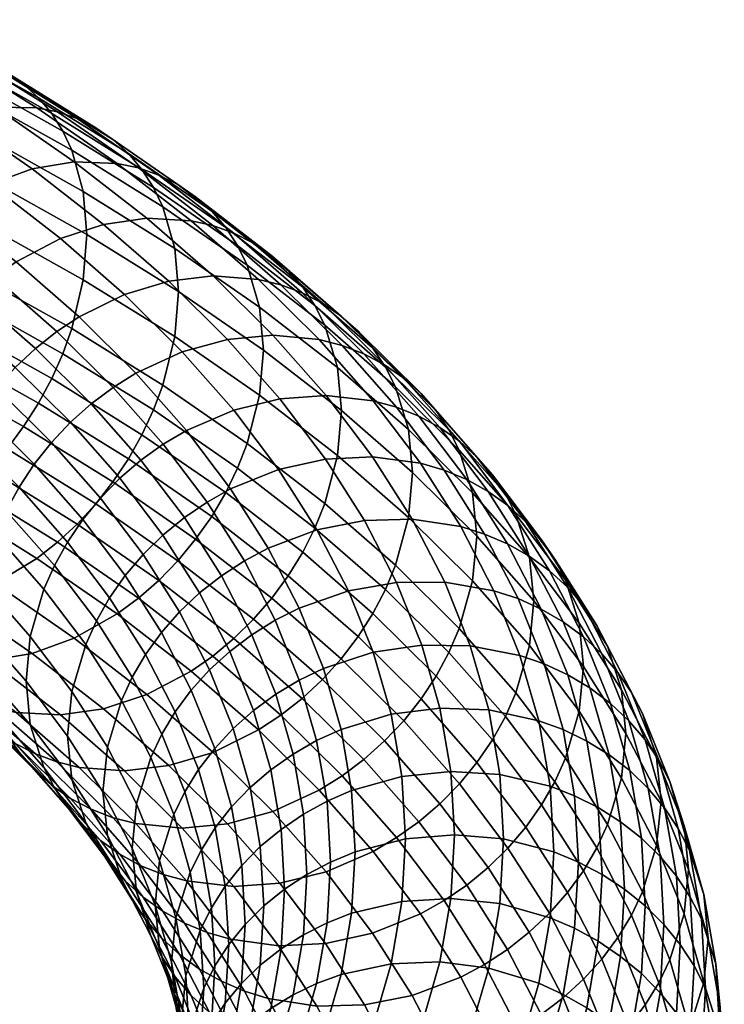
# Model space of a CAD drawing. Extents: x -240 to 240, y -191 to 145.
# Tile 105 of 106: x 188 to 240, y -67 to 6. Entities that reach past the tile are written whole.
import ezdxf

# ---------------------------------------------------------------- set-up
doc = ezdxf.new("R2010")
doc.units = 0
doc.layers.add('ROPE', color=192, linetype='CONTINUOUS')

msp = doc.modelspace()

# ---------------------------------------------------------------- meshes
at = {"layer": 'ROPE'}
mesh = msp.add_polyface(dxfattribs=at)
corners = [(191.508, -16.62, 406.344), (184.287, -12.587, 414.168), (183.648, -14.458, 414.478), (190.843, -18.477, 406.682), (192.366, -12.995, 405.335), (185.111, -8.943, 413.195), (192.633, -9.639, 403.984), (185.368, -5.581, 411.855), (192.366, -6.459, 402.292), (185.111, -2.407, 410.152), (191.508, -3.398, 400.189), (184.287, 0.636, 408.013), (190.843, -1.979, 399.003), (183.648, 2.041, 406.799), (190.022, -0.67, 397.744), (182.858, 3.332, 405.505), (189.05, 0.503, 396.429), (181.925, 4.484, 404.15), (187.941, 1.518, 395.08), (180.858, 5.474, 402.754), (186.711, 2.357, 393.716), (179.676, 6.287, 401.338), (199.146, -17.205, 397.17), (198.257, -20.81, 398.217), (199.423, -13.855, 395.808), (199.146, -10.668, 394.128), (198.257, -7.588, 392.063), (197.568, -6.153, 390.905), (196.716, -4.826, 389.682), (195.71, -3.631, 388.411), (194.56, -2.591, 387.11), (193.284, -1.724, 385.801), (191.905, -1.042, 384.503), (185.38, 3.009, 392.36), (190.445, -0.552, 383.238), (183.971, 3.467, 391.033), (188.931, -0.254, 382.023), (182.51, 3.732, 389.754), (185.84, -0.206, 379.805), (179.528, 3.712, 387.405), (202.922, -9.12, 381.352), (203.801, -10.467, 382.538), (201.882, -7.903, 380.124), (200.695, -6.837, 378.873), (199.378, -5.942, 377.619), (197.954, -5.229, 376.382), (196.447, -4.707, 375.18), (194.884, -4.374, 374.031), (191.693, -4.257, 371.947), (188.574, -4.782, 370.208), (182.818, -0.798, 377.935), (185.455, -5.907, 368.748), (179.797, -1.991, 376.343), (201.97, -8.985, 366.881), (203.52, -9.541, 368.018), (200.362, -8.619, 365.799), (197.08, -8.431, 363.852), (193.872, -8.887, 362.246), (190.664, -9.943, 360.919), (187.383, -11.677, 359.867), (182.264, -7.711, 367.559), (185.775, -12.801, 359.479), (180.701, -8.87, 367.104), (198.705, -13.101, 354.071), (201.993, -12.715, 355.541), (195.416, -14.087, 352.881), (192.052, -15.75, 351.967), (190.404, -16.839, 351.648), (188.815, -18.091, 351.434), (184.225, -14.088, 359.2), (187.314, -19.494, 351.333), (182.76, -15.522, 359.037), (199.702, -18.329, 344.652), (203.063, -17.415, 345.705), (196.265, -19.919, 343.88)]
mesh.append_faces([[corners[k] for k in face] for face in [(0, 1, 2, 3), (4, 5, 1, 0), (6, 7, 5, 4), (8, 9, 7, 6), (10, 11, 9, 8), (12, 13, 11, 10), (14, 15, 13, 12), (16, 17, 15, 14), (18, 19, 17, 16), (20, 21, 19, 18), (22, 4, 0, 23), (24, 6, 4, 22), (25, 8, 6, 24), (26, 10, 8, 25), (27, 12, 10, 26), (28, 14, 12, 27), (29, 16, 14, 28), (30, 18, 16, 29), (31, 20, 18, 30), (32, 33, 20, 31), (34, 35, 33, 32), (36, 37, 35, 34), (38, 39, 37, 36), (40, 28, 27, 41), (42, 29, 28, 40), (43, 30, 29, 42), (44, 31, 30, 43), (45, 32, 31, 44), (46, 34, 32, 45), (47, 36, 34, 46), (48, 38, 36, 47), (49, 50, 38, 48), (51, 52, 50, 49), (53, 46, 45, 54), (55, 47, 46, 53), (56, 48, 47, 55), (57, 49, 48, 56), (58, 51, 49, 57), (59, 60, 51, 58), (61, 62, 60, 59), (63, 57, 56, 64), (65, 58, 57, 63), (66, 59, 58, 65), (67, 61, 59, 66), (68, 69, 61, 67), (70, 71, 69, 68), (72, 65, 63, 73), (74, 66, 65, 72)]])
mesh = msp.add_polyface(dxfattribs=at)
corners = [(205.43, -21.554, 388.735), (199.146, -17.205, 397.17), (198.257, -20.81, 398.217), (204.512, -25.139, 389.82), (205.716, -18.21, 387.36), (199.423, -13.855, 395.808), (205.43, -15.017, 385.692), (199.146, -10.668, 394.128), (204.512, -11.917, 383.665), (198.257, -7.588, 392.063), (203.801, -10.467, 382.538), (197.568, -6.153, 390.905), (211.503, -22.693, 378.664), (211.208, -26.031, 380.051), (211.208, -19.494, 377.008), (210.265, -16.374, 375.021), (209.533, -14.908, 373.924), (208.629, -13.542, 372.776), (202.922, -9.12, 381.352), (207.56, -12.302, 371.593), (201.882, -7.903, 380.124), (206.339, -11.21, 370.392), (200.695, -6.837, 378.873), (204.985, -10.285, 369.195), (199.378, -5.942, 377.619), (203.52, -9.541, 368.018), (197.954, -5.229, 376.382), (216.475, -24.088, 368.099), (216.777, -27.293, 369.742), (215.508, -20.946, 366.151), (214.758, -19.465, 365.085), (213.831, -18.079, 363.975), (212.735, -16.815, 362.837), (211.483, -15.697, 361.689), (210.095, -14.743, 360.549), (208.594, -13.967, 359.434), (207.005, -13.377, 358.363), (201.97, -8.985, 366.881), (205.357, -12.975, 357.349), (200.362, -8.619, 365.799), (201.993, -12.715, 355.541), (197.08, -8.431, 363.852), (219.468, -24.126, 356.044), (220.234, -25.624, 357.078), (218.521, -22.721, 354.973), (217.401, -21.433, 353.881), (216.122, -20.287, 352.785), (214.703, -19.303, 351.703), (213.169, -18.495, 350.652), (211.545, -17.87, 349.647), (209.861, -17.433, 348.703), (206.423, -17.1, 347.036), (203.063, -17.415, 345.705), (198.705, -13.101, 354.071), (221.548, -26.142, 344.747), (222.689, -27.454, 345.792), (220.245, -24.969, 343.705), (218.8, -23.954, 342.682), (217.236, -23.112, 341.695), (215.581, -22.453, 340.758), (213.865, -21.979, 339.885), (210.362, -21.572, 338.362), (206.938, -21.814, 337.171), (203.514, -22.656, 336.259), (199.702, -18.329, 344.652), (217.363, -26.605, 330.912), (219.107, -27.116, 331.714), (213.803, -26.123, 329.535), (210.323, -26.291, 328.487), (206.843, -27.06, 327.718)]
mesh.append_faces([[corners[k] for k in face] for face in [(0, 1, 2, 3), (4, 5, 1, 0), (6, 7, 5, 4), (8, 9, 7, 6), (10, 11, 9, 8), (12, 4, 0, 13), (14, 6, 4, 12), (15, 8, 6, 14), (16, 10, 8, 15), (17, 18, 10, 16), (19, 20, 18, 17), (21, 22, 20, 19), (23, 24, 22, 21), (25, 26, 24, 23), (27, 14, 12, 28), (29, 15, 14, 27), (30, 16, 15, 29), (31, 17, 16, 30), (32, 19, 17, 31), (33, 21, 19, 32), (34, 23, 21, 33), (35, 25, 23, 34), (36, 37, 25, 35), (38, 39, 37, 36), (40, 41, 39, 38), (42, 30, 29, 43), (44, 31, 30, 42), (45, 32, 31, 44), (46, 33, 32, 45), (47, 34, 33, 46), (48, 35, 34, 47), (49, 36, 35, 48), (50, 38, 36, 49), (51, 40, 38, 50), (52, 53, 40, 51), (54, 45, 44, 55), (56, 46, 45, 54), (57, 47, 46, 56), (58, 48, 47, 57), (59, 49, 48, 58), (60, 50, 49, 59), (61, 51, 50, 60), (62, 52, 51, 61), (63, 64, 52, 62), (65, 60, 59, 66), (67, 61, 60, 65), (68, 62, 61, 67), (69, 63, 62, 68)]])
mesh = msp.add_polyface(dxfattribs=at)
corners = [(187.941, -23.882, 406.903), (180.858, -19.926, 414.577), (179.676, -21.601, 414.319), (186.711, -25.531, 406.697), (189.05, -22.138, 406.968), (181.925, -18.158, 414.689), (190.022, -20.326, 406.893), (182.858, -16.325, 414.655), (190.843, -18.477, 406.682), (183.648, -14.458, 414.478), (188.931, -33.653, 397.57), (182.51, -29.668, 405.301), (179.528, -31.609, 403.846), (185.84, -35.527, 396.247), (190.445, -32.461, 398.091), (183.971, -28.442, 405.886), (191.905, -31.108, 398.498), (185.38, -27.057, 406.355), (193.284, -29.612, 398.782), (194.56, -27.991, 398.933), (195.71, -26.272, 398.95), (196.716, -24.482, 398.832), (197.568, -22.652, 398.585), (198.257, -20.81, 398.217), (191.508, -16.62, 406.344), (196.447, -36.615, 390.033), (194.884, -37.774, 389.578), (197.954, -35.295, 390.377), (199.378, -33.829, 390.6), (200.695, -32.238, 390.697), (201.882, -30.544, 390.663), (202.922, -28.777, 390.502), (203.801, -26.965, 390.218), (204.512, -25.139, 389.82), (185.926, -21.027, 351.351), (181.406, -17.085, 358.997), (182.76, -15.522, 359.037), (187.314, -19.494, 351.333), (194.581, -20.972, 343.63), (190.404, -16.839, 351.648), (192.052, -15.75, 351.967), (196.265, -19.919, 343.88), (192.957, -22.19, 343.483), (188.815, -18.091, 351.434), (191.423, -23.56, 343.446), (190.004, -25.063, 343.522), (188.725, -26.677, 343.71), (184.674, -22.668, 351.487), (187.605, -28.374, 344.008), (183.578, -24.388, 351.738), (186.658, -30.126, 344.407), (182.651, -26.161, 352.098), (185.892, -31.904, 344.897), (181.901, -27.955, 352.557), (200.011, -24.172, 335.631), (199.702, -18.329, 344.652), (203.514, -22.656, 336.259), (198.294, -25.189, 335.451), (196.64, -26.372, 335.372), (195.076, -27.709, 335.399), (193.631, -29.181, 335.534), (192.328, -30.767, 335.776), (191.186, -32.44, 336.12), (190.221, -34.172, 336.559), (189.44, -35.934, 337.082), (201.539, -29.48, 327.128), (203.283, -28.5, 327.236), (199.858, -30.628, 327.118), (198.269, -31.931, 327.21), (196.8, -33.372, 327.406), (195.475, -34.93, 327.702), (194.315, -36.578, 328.094), (193.334, -38.289, 328.573), (200.991, -36.215, 318.9), (202.602, -34.946, 318.741), (199.502, -37.625, 319.157)]
mesh.append_faces([[corners[k] for k in face] for face in [(0, 1, 2, 3), (4, 5, 1, 0), (6, 7, 5, 4), (8, 9, 7, 6), (10, 11, 12, 13), (14, 15, 11, 10), (16, 17, 15, 14), (18, 3, 17, 16), (19, 0, 3, 18), (20, 4, 0, 19), (21, 6, 4, 20), (22, 8, 6, 21), (23, 24, 8, 22), (25, 14, 10, 26), (27, 16, 14, 25), (28, 18, 16, 27), (29, 19, 18, 28), (30, 20, 19, 29), (31, 21, 20, 30), (32, 22, 21, 31), (33, 23, 22, 32), (34, 35, 36, 37), (38, 39, 40, 41), (42, 43, 39, 38), (44, 37, 43, 42), (45, 34, 37, 44), (46, 47, 34, 45), (48, 49, 47, 46), (50, 51, 49, 48), (52, 53, 51, 50), (54, 41, 55, 56), (57, 38, 41, 54), (58, 42, 38, 57), (59, 44, 42, 58), (60, 45, 44, 59), (61, 46, 45, 60), (62, 48, 46, 61), (63, 50, 48, 62), (64, 52, 50, 63), (65, 57, 54, 66), (67, 58, 57, 65), (68, 59, 58, 67), (69, 60, 59, 68), (70, 61, 60, 69), (71, 62, 61, 70), (72, 63, 62, 71), (73, 68, 67, 74), (75, 69, 68, 73)]])
mesh = msp.add_polyface(dxfattribs=at)
corners = [(206.339, -36.61, 382.216), (200.695, -32.238, 390.697), (199.378, -33.829, 390.6), (204.985, -38.173, 382.176), (207.56, -34.943, 382.132), (201.882, -30.544, 390.663), (208.629, -33.199, 381.926), (202.922, -28.777, 390.502), (209.533, -31.406, 381.604), (203.801, -26.965, 390.218), (210.265, -29.596, 381.176), (204.512, -25.139, 389.82), (211.208, -26.031, 380.051), (205.43, -21.554, 388.735), (214.758, -35.963, 372.765), (213.831, -37.736, 373.125), (215.508, -34.169, 372.306), (216.475, -30.624, 371.141), (216.777, -27.293, 369.742), (211.503, -22.693, 378.664), (221.223, -35.323, 362.027), (220.234, -38.847, 363.233), (221.531, -31.998, 360.615), (221.223, -28.787, 358.985), (216.475, -24.088, 368.099), (220.234, -25.624, 357.078), (215.508, -20.946, 366.151), (225.443, -33.578, 349.691), (225.757, -36.796, 351.309), (224.436, -30.394, 347.826), (223.655, -28.88, 346.823), (219.468, -24.126, 356.044), (222.689, -27.454, 345.792), (218.521, -22.721, 354.973), (228.106, -35.248, 338.412), (229.129, -38.453, 340.235), (227.312, -33.717, 337.442), (226.331, -32.27, 336.451), (225.171, -30.933, 335.454), (221.548, -26.142, 344.747), (223.847, -29.732, 334.466), (220.245, -24.969, 343.705), (222.378, -28.686, 333.503), (218.8, -23.954, 342.682), (220.789, -27.811, 332.582), (217.236, -23.112, 341.695), (219.107, -27.116, 331.714), (215.581, -22.453, 340.758), (203.283, -28.5, 327.236), (200.011, -24.172, 335.631), (203.514, -22.656, 336.259), (206.843, -27.06, 327.718), (229.437, -37.158, 326.969), (230.432, -38.626, 327.919), (228.262, -35.797, 326.02), (226.919, -34.567, 325.088), (225.43, -33.489, 324.187), (223.819, -32.58, 323.331), (222.115, -31.849, 322.534), (220.347, -31.301, 321.804), (217.363, -26.605, 330.912), (216.738, -30.742, 320.576), (213.803, -26.123, 329.535), (213.211, -30.835, 319.674), (210.323, -26.291, 328.487), (209.683, -31.529, 319.05), (206.074, -32.892, 318.717), (204.306, -33.835, 318.681), (201.539, -29.48, 327.128), (202.602, -34.946, 318.741), (199.858, -30.628, 327.118), (226.319, -37.409, 313.964), (227.948, -38.353, 314.752), (224.596, -36.641, 313.238), (222.808, -36.055, 312.582), (219.159, -35.418, 311.505), (215.592, -35.436, 310.75), (212.025, -36.053, 310.274), (208.376, -37.339, 310.092), (206.588, -38.243, 310.131)]
mesh.append_faces([[corners[k] for k in face] for face in [(0, 1, 2, 3), (4, 5, 1, 0), (6, 7, 5, 4), (8, 9, 7, 6), (10, 11, 9, 8), (12, 13, 11, 10), (14, 8, 6, 15), (16, 10, 8, 14), (17, 12, 10, 16), (18, 19, 12, 17), (20, 17, 16, 21), (22, 18, 17, 20), (23, 24, 18, 22), (25, 26, 24, 23), (27, 23, 22, 28), (29, 25, 23, 27), (30, 31, 25, 29), (32, 33, 31, 30), (34, 29, 27, 35), (36, 30, 29, 34), (37, 32, 30, 36), (38, 39, 32, 37), (40, 41, 39, 38), (42, 43, 41, 40), (44, 45, 43, 42), (46, 47, 45, 44), (48, 49, 50, 51), (52, 37, 36, 53), (54, 38, 37, 52), (55, 40, 38, 54), (56, 42, 40, 55), (57, 44, 42, 56), (58, 46, 44, 57), (59, 60, 46, 58), (61, 62, 60, 59), (63, 64, 62, 61), (65, 51, 64, 63), (66, 48, 51, 65), (67, 68, 48, 66), (69, 70, 68, 67), (71, 57, 56, 72), (73, 58, 57, 71), (74, 59, 58, 73), (75, 61, 59, 74), (76, 63, 61, 75), (77, 65, 63, 76), (78, 66, 65, 77), (79, 67, 66, 78)]])
mesh = msp.add_polyface(dxfattribs=at)
corners = [(191.693, -39.579, 388.389), (185.84, -35.527, 396.247), (182.818, -36.72, 394.655), (188.574, -40.703, 386.929), (194.884, -37.774, 389.578), (188.931, -33.653, 397.57), (176.453, -38.648, 378.263), (171.077, -34.927, 385.48), (169.927, -33.887, 384.179), (175.266, -37.582, 377.012), (177.769, -39.543, 379.517), (172.353, -35.794, 386.79), (179.194, -40.256, 380.755), (173.732, -36.476, 388.087), (180.701, -40.779, 381.957), (175.192, -36.966, 389.352), (182.264, -41.111, 383.105), (176.706, -37.264, 390.567), (185.455, -41.228, 385.189), (179.797, -37.312, 392.785), (188.574, -40.703, 386.929), (182.818, -36.72, 394.655), (178.211, -38.787, 367.289), (173.347, -35.018, 374.598), (172.636, -33.568, 373.471), (177.48, -37.321, 366.192), (179.116, -40.153, 368.437), (174.226, -36.365, 375.784), (180.185, -41.393, 369.62), (181.406, -42.485, 370.82), (182.76, -43.41, 372.018), (184.225, -44.154, 373.195), (185.775, -44.71, 374.332), (187.383, -45.076, 375.414), (190.664, -45.264, 377.361), (193.872, -44.808, 378.967), (181.901, -41.178, 358.712), (176.536, -34.2, 364.204), (180.934, -38.036, 356.764), (182.651, -42.659, 359.778), (183.578, -44.045, 360.887), (184.674, -45.309, 362.025), (185.926, -46.427, 363.174), (187.314, -47.381, 364.314), (188.815, -48.157, 365.429), (190.404, -48.747, 366.5), (192.052, -49.149, 367.514), (195.416, -49.409, 369.322), (184.903, -41.964, 349.145), (180.633, -34.831, 355.121), (184.595, -38.753, 347.515), (185.892, -45.127, 351.052), (186.658, -46.625, 352.086), (187.605, -48.03, 353.157), (188.725, -49.318, 354.249), (190.004, -50.464, 355.345), (191.423, -51.448, 356.427), (192.957, -52.256, 357.478), (188.433, -39.436, 338.329), (184.903, -35.428, 346.103), (185.892, -31.904, 344.897), (189.44, -35.934, 337.082), (188.119, -42.754, 339.753), (188.433, -45.972, 341.371), (189.44, -49.156, 343.236), (190.221, -50.67, 344.239), (191.186, -52.097, 345.27), (192.328, -53.408, 346.315), (191.517, -43.515, 330.417), (192.541, -40.034, 329.128), (191.198, -46.826, 331.855), (191.517, -50.051, 333.46), (192.541, -53.257, 335.283)]
mesh.append_faces([[corners[k] for k in face] for face in [(0, 1, 2, 3), (4, 5, 1, 0), (6, 7, 8, 9), (10, 11, 7, 6), (12, 13, 11, 10), (14, 15, 13, 12), (16, 17, 15, 14), (18, 19, 17, 16), (20, 21, 19, 18), (22, 23, 24, 25), (26, 27, 23, 22), (28, 9, 27, 26), (29, 6, 9, 28), (30, 10, 6, 29), (31, 12, 10, 30), (32, 14, 12, 31), (33, 16, 14, 32), (34, 18, 16, 33), (35, 20, 18, 34), (36, 25, 37, 38), (39, 22, 25, 36), (40, 26, 22, 39), (41, 28, 26, 40), (42, 29, 28, 41), (43, 30, 29, 42), (44, 31, 30, 43), (45, 32, 31, 44), (46, 33, 32, 45), (47, 34, 33, 46), (48, 38, 49, 50), (51, 36, 38, 48), (52, 39, 36, 51), (53, 40, 39, 52), (54, 41, 40, 53), (55, 42, 41, 54), (56, 43, 42, 55), (57, 44, 43, 56), (58, 59, 60, 61), (62, 50, 59, 58), (63, 48, 50, 62), (64, 51, 48, 63), (65, 52, 51, 64), (66, 53, 52, 65), (67, 54, 53, 66), (68, 58, 61, 69), (70, 62, 58, 68), (71, 63, 62, 70), (72, 64, 63, 71)]])
mesh = msp.add_polyface(dxfattribs=at)
corners = [(212.735, -39.457, 373.376), (207.56, -34.943, 382.132), (206.339, -36.61, 382.216), (211.483, -41.097, 373.512), (213.831, -37.736, 373.125), (208.629, -33.199, 381.926), (213.169, -48.561, 364.647), (208.594, -44.033, 373.429), (207.005, -45.285, 373.215), (211.545, -49.779, 364.5), (214.703, -47.191, 364.684), (210.095, -42.63, 373.53), (216.122, -45.688, 364.608), (217.401, -44.074, 364.42), (218.521, -42.377, 364.122), (219.468, -40.625, 363.723), (214.758, -35.963, 372.765), (220.234, -38.847, 363.233), (215.508, -34.169, 372.306), (213.865, -55.378, 355.431), (209.861, -50.832, 364.249), (206.423, -52.422, 363.478), (210.362, -56.894, 354.803), (215.581, -54.361, 355.611), (217.236, -53.178, 355.69), (218.8, -51.842, 355.663), (220.245, -50.369, 355.528), (221.548, -48.783, 355.286), (222.689, -47.11, 354.942), (223.655, -45.378, 354.503), (224.436, -43.617, 353.98), (225.443, -40.114, 352.734), (221.223, -35.323, 362.027), (225.757, -36.796, 351.309), (221.531, -31.998, 360.615), (222.378, -56.574, 346.485), (220.789, -57.877, 346.577), (223.847, -55.132, 346.289), (225.171, -53.575, 345.993), (226.331, -51.926, 345.601), (227.312, -50.215, 345.122), (228.106, -48.47, 344.567), (224.736, -40.853, 303.276), (222.808, -36.055, 312.582), (224.596, -36.641, 313.238), (226.54, -41.478, 303.856), (221.056, -40.137, 302.352), (219.159, -35.418, 311.505), (217.458, -40.078, 301.747), (215.592, -35.436, 310.75), (213.859, -40.617, 301.421), (212.025, -36.053, 310.274), (210.179, -41.824, 301.392), (208.376, -37.339, 310.092), (222.422, -44.893, 293.128), (226.125, -45.689, 293.895), (218.801, -44.754, 292.676), (215.18, -45.215, 292.503), (211.476, -46.341, 292.63), (209.662, -47.168, 292.821), (208.376, -42.69, 301.506), (223.247, -49.67, 283.862), (226.965, -50.549, 284.47), (219.613, -49.451, 283.565), (215.978, -49.832, 283.547), (212.26, -50.876, 283.834), (210.439, -51.662, 284.102), (208.683, -52.623, 284.455), (207.912, -48.167, 293.098), (223.524, -54.46, 274.571), (227.247, -55.422, 275.018), (219.885, -54.161, 274.431), (216.246, -54.46, 274.571), (212.523, -55.422, 275.018), (210.699, -56.167, 275.365), (208.941, -57.088, 275.794)]
mesh.append_faces([[corners[k] for k in face] for face in [(0, 1, 2, 3), (4, 5, 1, 0), (6, 7, 8, 9), (10, 11, 7, 6), (12, 3, 11, 10), (13, 0, 3, 12), (14, 4, 0, 13), (15, 16, 4, 14), (17, 18, 16, 15), (19, 20, 21, 22), (23, 9, 20, 19), (24, 6, 9, 23), (25, 10, 6, 24), (26, 12, 10, 25), (27, 13, 12, 26), (28, 14, 13, 27), (29, 15, 14, 28), (30, 17, 15, 29), (31, 32, 17, 30), (33, 34, 32, 31), (35, 25, 24, 36), (37, 26, 25, 35), (38, 27, 26, 37), (39, 28, 27, 38), (40, 29, 28, 39), (41, 30, 29, 40), (42, 43, 44, 45), (46, 47, 43, 42), (48, 49, 47, 46), (50, 51, 49, 48), (52, 53, 51, 50), (54, 46, 42, 55), (56, 48, 46, 54), (57, 50, 48, 56), (58, 52, 50, 57), (59, 60, 52, 58), (61, 54, 55, 62), (63, 56, 54, 61), (64, 57, 56, 63), (65, 58, 57, 64), (66, 59, 58, 65), (67, 68, 59, 66), (69, 61, 62, 70), (71, 63, 61, 69), (72, 64, 63, 71), (73, 65, 64, 72), (74, 66, 65, 73), (75, 67, 66, 74)]])
mesh = msp.add_polyface(dxfattribs=at)
corners = [(197.08, -43.752, 380.293), (191.693, -39.579, 388.389), (188.574, -40.703, 386.929), (193.872, -44.808, 378.967), (200.362, -42.018, 381.346), (194.884, -37.774, 389.578), (201.97, -40.894, 381.734), (196.447, -36.615, 390.033), (203.52, -39.607, 382.013), (197.954, -35.295, 390.377), (204.985, -38.173, 382.176), (199.378, -33.829, 390.6), (201.993, -48.037, 371.982), (198.705, -49.023, 370.792), (205.357, -46.374, 372.896), (207.005, -45.285, 373.215), (208.594, -44.033, 373.429), (210.095, -42.63, 373.53), (211.483, -41.097, 373.512), (206.339, -36.61, 382.216), (198.705, -49.023, 370.792), (193.872, -44.808, 378.967), (190.664, -45.264, 377.361), (195.416, -49.409, 369.322), (206.423, -52.422, 363.478), (203.063, -53.336, 362.425), (209.861, -50.832, 364.249), (211.545, -49.779, 364.5), (194.581, -52.881, 358.483), (190.404, -48.747, 366.5), (188.815, -48.157, 365.429), (192.957, -52.256, 357.478), (196.265, -53.318, 359.427), (192.052, -49.149, 367.514), (203.063, -53.336, 362.425), (199.702, -53.651, 361.094), (192.541, -40.034, 329.128), (189.44, -35.934, 337.082), (190.221, -34.172, 336.559), (193.334, -38.289, 328.573), (198.16, -39.154, 319.508), (195.475, -34.93, 327.702), (196.8, -33.372, 327.406), (199.502, -37.625, 319.157), (196.984, -40.778, 319.949), (194.315, -36.578, 328.094), (195.99, -42.468, 320.468), (195.185, -44.195, 321.057), (194.148, -47.654, 322.388), (191.517, -43.515, 330.417), (193.824, -50.958, 323.84), (191.198, -46.826, 331.855), (194.148, -54.19, 325.431), (191.517, -50.051, 333.46), (204.865, -39.318, 310.262), (202.602, -34.946, 318.741), (204.306, -33.835, 318.681), (206.588, -38.243, 310.131), (203.236, -40.552, 310.488), (200.991, -36.215, 318.9), (201.731, -41.929, 310.807), (200.373, -43.43, 311.215), (199.184, -45.028, 311.705), (198.179, -46.696, 312.266), (197.365, -48.407, 312.888), (196.316, -51.843, 314.263), (208.376, -42.69, 301.506), (208.376, -37.339, 310.092), (210.179, -41.824, 301.392), (206.637, -43.727, 301.71), (204.994, -44.926, 302.004), (203.475, -46.271, 302.387), (202.106, -47.742, 302.852), (200.907, -49.314, 303.391), (199.893, -50.961, 303.995), (199.072, -52.653, 304.651), (207.912, -48.167, 293.098), (209.662, -47.168, 292.821), (206.259, -49.33, 293.462), (204.731, -50.641, 293.909), (203.353, -52.082, 294.433), (202.146, -53.628, 295.023), (207.023, -53.749, 284.89), (208.683, -52.623, 284.455)]
mesh.append_faces([[corners[k] for k in face] for face in [(0, 1, 2, 3), (4, 5, 1, 0), (6, 7, 5, 4), (8, 9, 7, 6), (10, 11, 9, 8), (12, 0, 3, 13), (14, 4, 0, 12), (15, 6, 4, 14), (16, 8, 6, 15), (17, 10, 8, 16), (18, 19, 10, 17), (20, 21, 22, 23), (24, 12, 13, 25), (26, 14, 12, 24), (27, 15, 14, 26), (28, 29, 30, 31), (32, 33, 29, 28), (34, 20, 23, 35), (36, 37, 38, 39), (40, 41, 42, 43), (44, 45, 41, 40), (46, 39, 45, 44), (47, 36, 39, 46), (48, 49, 36, 47), (50, 51, 49, 48), (52, 53, 51, 50), (54, 55, 56, 57), (58, 59, 55, 54), (60, 43, 59, 58), (61, 40, 43, 60), (62, 44, 40, 61), (63, 46, 44, 62), (64, 47, 46, 63), (65, 48, 47, 64), (66, 57, 67, 68), (69, 54, 57, 66), (70, 58, 54, 69), (71, 60, 58, 70), (72, 61, 60, 71), (73, 62, 61, 72), (74, 63, 62, 73), (75, 64, 63, 74), (76, 69, 66, 77), (78, 70, 69, 76), (79, 71, 70, 78), (80, 72, 71, 79), (81, 73, 72, 80), (82, 78, 76, 83)]])
mesh = msp.add_polyface(dxfattribs=at)
corners = [(229.129, -44.989, 343.278), (225.443, -40.114, 352.734), (224.436, -43.617, 353.98), (228.106, -48.47, 344.567), (229.449, -41.678, 341.84), (225.757, -36.796, 351.309), (229.129, -38.453, 340.235), (225.443, -33.578, 349.691), (229.437, -56.814, 336.119), (226.331, -51.926, 345.601), (225.171, -53.575, 345.993), (228.262, -58.438, 336.559), (230.432, -55.125, 335.599), (227.312, -50.215, 345.122), (231.236, -53.397, 335.011), (232.274, -49.938, 333.679), (232.597, -46.634, 332.228), (232.274, -43.402, 330.637), (231.236, -40.174, 328.856), (228.106, -35.248, 338.412), (230.432, -38.626, 327.919), (227.312, -33.717, 337.442), (234.868, -54.95, 323.958), (233.819, -58.386, 325.333), (235.195, -51.653, 322.493), (234.868, -48.413, 320.915), (233.819, -45.164, 319.178), (233.005, -43.598, 318.276), (232, -42.109, 317.367), (229.437, -37.158, 326.969), (230.811, -40.722, 316.467), (228.262, -35.797, 326.02), (229.454, -39.463, 315.591), (226.919, -34.567, 325.088), (227.948, -38.353, 314.752), (225.43, -33.489, 324.187), (236.902, -53.473, 311.102), (237.232, -56.719, 312.665), (235.843, -50.201, 309.408), (235.023, -48.617, 308.54), (234.008, -47.106, 307.674), (232.809, -45.694, 306.824), (231.44, -44.406, 306.005), (229.921, -43.263, 305.229), (228.278, -42.284, 304.51), (226.319, -37.409, 313.964), (226.54, -41.478, 303.856), (224.596, -36.641, 313.238), (237.302, -55.28, 299.557), (238.367, -58.576, 301.205), (236.476, -53.679, 298.723), (235.456, -52.145, 297.9), (234.249, -50.706, 297.101), (232.871, -49.388, 296.34), (231.343, -48.213, 295.629), (229.69, -47.197, 294.979), (227.94, -46.354, 294.399), (226.125, -45.689, 293.895), (224.736, -40.853, 303.276), (236.331, -57.211, 288.073), (237.355, -58.767, 288.853), (235.12, -55.746, 287.326), (233.737, -54.397, 286.624), (232.202, -53.188, 285.979), (230.543, -52.135, 285.4), (228.787, -51.253, 284.896), (226.965, -50.549, 284.47), (230.829, -57.088, 275.794), (232.491, -58.177, 276.301), (229.071, -56.167, 275.365), (227.247, -55.422, 275.018)]
mesh.append_faces([[corners[k] for k in face] for face in [(0, 1, 2, 3), (4, 5, 1, 0), (6, 7, 5, 4), (8, 9, 10, 11), (12, 13, 9, 8), (14, 3, 13, 12), (15, 0, 3, 14), (16, 4, 0, 15), (17, 6, 4, 16), (18, 19, 6, 17), (20, 21, 19, 18), (22, 15, 14, 23), (24, 16, 15, 22), (25, 17, 16, 24), (26, 18, 17, 25), (27, 20, 18, 26), (28, 29, 20, 27), (30, 31, 29, 28), (32, 33, 31, 30), (34, 35, 33, 32), (36, 25, 24, 37), (38, 26, 25, 36), (39, 27, 26, 38), (40, 28, 27, 39), (41, 30, 28, 40), (42, 32, 30, 41), (43, 34, 32, 42), (44, 45, 34, 43), (46, 47, 45, 44), (48, 38, 36, 49), (50, 39, 38, 48), (51, 40, 39, 50), (52, 41, 40, 51), (53, 42, 41, 52), (54, 43, 42, 53), (55, 44, 43, 54), (56, 46, 44, 55), (57, 58, 46, 56), (59, 51, 50, 60), (61, 52, 51, 59), (62, 53, 52, 61), (63, 54, 53, 62), (64, 55, 54, 63), (65, 56, 55, 64), (66, 57, 56, 65), (67, 64, 63, 68), (69, 65, 64, 67), (70, 66, 65, 69)]])
mesh = msp.add_polyface(dxfattribs=at)
corners = [(199.702, -53.651, 361.094), (195.416, -49.409, 369.322), (192.052, -49.149, 367.514), (196.265, -53.318, 359.427), (210.362, -56.894, 354.803), (206.423, -52.422, 363.478), (203.063, -53.336, 362.425), (206.938, -57.736, 353.891), (193.631, -54.582, 347.357), (190.004, -50.464, 355.345), (188.725, -49.318, 354.249), (192.328, -53.408, 346.315), (195.076, -55.596, 348.38), (191.423, -51.448, 356.427), (196.64, -56.438, 349.367), (192.957, -52.256, 357.478), (198.294, -57.097, 350.304), (194.581, -52.881, 358.483), (200.011, -57.571, 351.178), (203.514, -57.978, 352.701), (206.938, -57.736, 353.891), (203.063, -53.336, 362.425), (193.334, -54.788, 336.253), (190.221, -50.67, 344.239), (189.44, -49.156, 343.236), (192.541, -53.257, 335.283), (194.315, -56.235, 337.244), (191.186, -52.097, 345.27), (195.475, -57.571, 338.241), (196.8, -58.772, 339.229), (198.269, -59.818, 340.191), (199.858, -60.694, 341.113), (201.539, -61.388, 341.981), (203.283, -61.899, 342.783), (206.843, -62.381, 344.16), (210.323, -62.213, 345.208), (195.185, -57.418, 327.212), (191.517, -50.051, 333.46), (194.148, -54.19, 325.431), (195.99, -58.966, 328.148), (196.984, -60.434, 329.098), (198.16, -61.795, 330.047), (199.502, -63.025, 330.98), (195.989, -55.14, 315.728), (193.824, -50.958, 323.84), (194.148, -47.654, 322.388), (196.316, -51.843, 314.263), (196.316, -58.379, 317.306), (197.365, -61.629, 319.043), (198.179, -63.195, 319.946), (198.014, -56.067, 306.07), (197.365, -48.407, 312.888), (199.072, -52.653, 304.651), (197.684, -59.357, 307.549), (198.014, -62.603, 309.113), (201.126, -55.253, 295.67), (199.893, -50.961, 303.995), (200.907, -49.314, 303.391), (202.146, -53.628, 295.023), (200.3, -56.927, 296.361), (199.235, -60.318, 297.825), (198.903, -63.601, 299.318), (205.489, -55.027, 285.403), (204.731, -50.641, 293.909), (206.259, -49.33, 293.462), (207.023, -53.749, 284.89), (204.106, -56.437, 285.985), (203.353, -52.082, 294.433), (202.894, -57.957, 286.628), (201.87, -59.558, 287.318), (201.041, -61.215, 288.045), (199.972, -64.582, 289.555), (207.279, -58.177, 276.301), (208.683, -52.623, 284.455), (208.941, -57.088, 275.794), (205.743, -59.421, 276.88), (204.358, -60.801, 277.522), (203.145, -62.293, 278.216), (202.119, -63.872, 278.951), (207.023, -62.606, 267.711), (208.682, -61.554, 267.132), (205.489, -63.816, 268.356)]
mesh.append_faces([[corners[k] for k in face] for face in [(0, 1, 2, 3), (4, 5, 6, 7), (8, 9, 10, 11), (12, 13, 9, 8), (14, 15, 13, 12), (16, 17, 15, 14), (18, 3, 17, 16), (19, 0, 3, 18), (20, 21, 0, 19), (22, 23, 24, 25), (26, 27, 23, 22), (28, 11, 27, 26), (29, 8, 11, 28), (30, 12, 8, 29), (31, 14, 12, 30), (32, 16, 14, 31), (33, 18, 16, 32), (34, 19, 18, 33), (35, 20, 19, 34), (36, 25, 37, 38), (39, 22, 25, 36), (40, 26, 22, 39), (41, 28, 26, 40), (42, 29, 28, 41), (43, 44, 45, 46), (47, 38, 44, 43), (48, 36, 38, 47), (49, 39, 36, 48), (50, 46, 51, 52), (53, 43, 46, 50), (54, 47, 43, 53), (55, 56, 57, 58), (59, 52, 56, 55), (60, 50, 52, 59), (61, 53, 50, 60), (62, 63, 64, 65), (66, 67, 63, 62), (68, 58, 67, 66), (69, 55, 58, 68), (70, 59, 55, 69), (71, 60, 59, 70), (72, 65, 73, 74), (75, 62, 65, 72), (76, 66, 62, 75), (77, 68, 66, 76), (78, 69, 68, 77), (79, 72, 74, 80), (81, 75, 72, 79)]])
mesh = msp.add_polyface(dxfattribs=at)
corners = [(230.811, -63.363, 327.006), (228.262, -58.438, 336.559), (226.919, -59.967, 336.911), (229.454, -64.863, 327.414), (232, -61.765, 326.517), (229.437, -56.814, 336.119), (233.005, -60.097, 325.955), (230.432, -55.125, 335.599), (233.819, -58.386, 325.333), (231.236, -53.397, 335.011), (231.44, -69.806, 317.828), (227.948, -66.241, 327.733), (229.921, -71.151, 318.21), (232.809, -68.335, 317.363), (234.008, -66.763, 316.823), (235.023, -65.116, 316.22), (235.843, -63.423, 315.563), (236.902, -60.01, 314.144), (234.868, -54.95, 323.958), (237.232, -56.719, 312.665), (235.195, -51.653, 322.493), (234.249, -73.348, 307.64), (232.871, -74.789, 308.163), (235.456, -71.802, 307.049), (236.476, -70.177, 306.403), (237.302, -68.502, 305.711), (238.367, -65.112, 304.247), (238.699, -61.829, 302.755), (238.367, -58.576, 301.205), (236.902, -53.473, 311.102), (238.184, -73.609, 295.806), (237.355, -75.266, 296.532), (239.253, -70.242, 294.296), (239.587, -66.967, 292.789), (239.253, -63.706, 291.253), (238.184, -60.387, 289.651), (237.302, -55.28, 299.557), (237.355, -58.767, 288.853), (236.476, -53.679, 298.723), (239.885, -72.121, 282.791), (239.551, -75.389, 284.313), (239.551, -68.853, 281.27), (238.481, -65.51, 279.714), (237.651, -63.872, 278.951), (236.625, -62.293, 278.216), (236.331, -57.211, 288.073), (235.412, -60.801, 277.522), (235.12, -55.746, 287.326), (234.027, -59.421, 276.88), (233.737, -54.397, 286.624), (232.491, -58.177, 276.301), (232.202, -53.188, 285.979), (238.184, -70.633, 269.776), (239.253, -74, 271.286), (237.355, -68.977, 269.05), (236.331, -67.375, 268.359), (235.12, -65.856, 267.717), (233.736, -64.445, 267.135), (232.202, -63.167, 266.622), (230.543, -62.041, 266.187), (230.829, -57.088, 275.794), (228.787, -61.081, 265.834), (229.071, -56.167, 275.365), (235.456, -72.441, 258.533), (236.476, -74.066, 259.179), (234.249, -70.895, 257.942), (232.871, -69.454, 257.419), (231.343, -68.142, 256.972), (229.689, -66.98, 256.608), (227.94, -65.981, 256.33), (229.921, -73.092, 247.372), (231.44, -74.437, 247.755), (228.278, -71.893, 247.078)]
mesh.append_faces([[corners[k] for k in face] for face in [(0, 1, 2, 3), (4, 5, 1, 0), (6, 7, 5, 4), (8, 9, 7, 6), (10, 3, 11, 12), (13, 0, 3, 10), (14, 4, 0, 13), (15, 6, 4, 14), (16, 8, 6, 15), (17, 18, 8, 16), (19, 20, 18, 17), (21, 13, 10, 22), (23, 14, 13, 21), (24, 15, 14, 23), (25, 16, 15, 24), (26, 17, 16, 25), (27, 19, 17, 26), (28, 29, 19, 27), (30, 25, 24, 31), (32, 26, 25, 30), (33, 27, 26, 32), (34, 28, 27, 33), (35, 36, 28, 34), (37, 38, 36, 35), (39, 33, 32, 40), (41, 34, 33, 39), (42, 35, 34, 41), (43, 37, 35, 42), (44, 45, 37, 43), (46, 47, 45, 44), (48, 49, 47, 46), (50, 51, 49, 48), (52, 42, 41, 53), (54, 43, 42, 52), (55, 44, 43, 54), (56, 46, 44, 55), (57, 48, 46, 56), (58, 50, 48, 57), (59, 60, 50, 58), (61, 62, 60, 59), (63, 55, 54, 64), (65, 56, 55, 63), (66, 57, 56, 65), (67, 58, 57, 66), (68, 59, 58, 67), (69, 61, 59, 68), (70, 67, 66, 71), (72, 68, 67, 70)]])
mesh = msp.add_polyface(dxfattribs=at)
corners = [(213.803, -61.445, 345.977), (210.362, -56.894, 354.803), (206.938, -57.736, 353.891), (210.323, -62.213, 345.208), (217.363, -60.004, 346.458), (213.865, -55.378, 355.431), (219.107, -59.024, 346.567), (215.581, -54.361, 355.611), (220.789, -57.877, 346.577), (217.236, -53.178, 355.69), (216.738, -66.063, 337.018), (213.211, -66.757, 336.394), (220.347, -64.7, 337.351), (222.115, -63.757, 337.386), (223.819, -62.646, 337.326), (225.43, -61.377, 337.168), (222.378, -56.574, 346.485), (226.919, -59.967, 336.911), (223.847, -55.132, 346.289), (228.262, -58.438, 336.559), (225.171, -53.575, 345.993), (213.211, -66.757, 336.394), (210.323, -62.213, 345.208), (206.843, -62.381, 344.16), (209.683, -66.85, 335.491), (219.159, -70.74, 327.947), (215.592, -71.357, 327.471), (222.808, -69.454, 328.129), (224.596, -68.55, 328.091), (226.319, -67.475, 327.959), (227.948, -66.241, 327.733), (229.454, -64.863, 327.414), (212.025, -71.375, 326.716), (206.074, -66.292, 334.263), (208.376, -70.738, 325.639), (215.592, -71.357, 327.471), (226.54, -73.387, 318.708), (224.736, -74.252, 318.822), (228.278, -72.35, 318.505), (229.921, -71.151, 318.21), (226.965, -60.295, 265.566), (227.247, -55.422, 275.018), (229.071, -56.167, 275.365), (228.787, -61.081, 265.834), (223.247, -59.251, 265.279), (223.524, -54.46, 274.571), (219.613, -58.87, 265.297), (219.885, -54.161, 274.431), (215.978, -59.089, 265.593), (216.246, -54.46, 274.571), (212.26, -59.967, 266.202), (212.523, -55.422, 275.018), (210.439, -60.672, 266.627), (210.699, -56.167, 275.365), (208.682, -61.554, 267.132), (208.941, -57.088, 275.794), (226.125, -65.154, 256.14), (227.94, -65.981, 256.33), (222.422, -64.028, 256.012), (218.801, -63.567, 256.185), (215.18, -63.706, 256.638), (211.476, -64.502, 257.405), (209.662, -65.167, 257.909), (207.912, -66.01, 258.489), (226.54, -70.856, 246.874), (229.689, -66.98, 256.608), (228.278, -71.893, 247.078), (224.737, -69.99, 246.76), (221.056, -68.783, 246.789), (217.458, -68.244, 247.115), (213.86, -68.303, 247.72), (210.179, -69.019, 248.644), (208.376, -69.644, 249.224), (219.159, -73.502, 237.637), (222.808, -74.788, 237.454), (215.592, -72.885, 238.112), (212.025, -72.867, 238.867), (208.377, -73.504, 239.944)]
mesh.append_faces([[corners[k] for k in face] for face in [(0, 1, 2, 3), (4, 5, 1, 0), (6, 7, 5, 4), (8, 9, 7, 6), (10, 0, 3, 11), (12, 4, 0, 10), (13, 6, 4, 12), (14, 8, 6, 13), (15, 16, 8, 14), (17, 18, 16, 15), (19, 20, 18, 17), (21, 22, 23, 24), (25, 10, 11, 26), (27, 12, 10, 25), (28, 13, 12, 27), (29, 14, 13, 28), (30, 15, 14, 29), (31, 17, 15, 30), (32, 24, 33, 34), (35, 21, 24, 32), (36, 28, 27, 37), (38, 29, 28, 36), (39, 30, 29, 38), (40, 41, 42, 43), (44, 45, 41, 40), (46, 47, 45, 44), (48, 49, 47, 46), (50, 51, 49, 48), (52, 53, 51, 50), (54, 55, 53, 52), (56, 40, 43, 57), (58, 44, 40, 56), (59, 46, 44, 58), (60, 48, 46, 59), (61, 50, 48, 60), (62, 52, 50, 61), (63, 54, 52, 62), (64, 57, 65, 66), (67, 56, 57, 64), (68, 58, 56, 67), (69, 59, 58, 68), (70, 60, 59, 69), (71, 61, 60, 70), (72, 62, 61, 71), (73, 68, 67, 74), (75, 69, 68, 73), (76, 70, 69, 75), (77, 71, 70, 76)]])
mesh = msp.add_polyface(dxfattribs=at)
corners = [(200.991, -64.103, 331.881), (198.269, -59.818, 340.191), (196.8, -58.772, 339.229), (199.502, -63.025, 330.98), (202.602, -65.012, 332.736), (199.858, -60.694, 341.113), (204.306, -65.743, 333.534), (201.539, -61.388, 341.981), (206.074, -66.292, 334.263), (203.283, -61.899, 342.783), (209.683, -66.85, 335.491), (206.843, -62.381, 344.16), (199.184, -64.684, 320.854), (196.984, -60.434, 329.098), (195.99, -58.966, 328.148), (198.179, -63.195, 319.946), (200.373, -66.071, 321.754), (198.16, -61.795, 330.047), (201.731, -67.33, 322.63), (203.236, -68.439, 323.469), (204.865, -69.384, 324.257), (206.588, -70.152, 324.983), (208.376, -70.738, 325.639), (199.072, -65.876, 310.806), (197.365, -61.629, 319.043), (196.316, -58.379, 317.306), (198.014, -62.603, 309.113), (199.893, -67.459, 311.675), (200.907, -68.97, 312.541), (202.106, -70.383, 313.391), (203.475, -71.671, 314.21), (204.994, -72.813, 314.985), (206.637, -73.793, 315.705), (208.376, -74.598, 316.359), (199.235, -66.854, 300.868), (197.684, -59.357, 307.549), (198.903, -63.601, 299.318), (200.3, -70.15, 302.516), (201.126, -71.751, 303.349), (202.146, -73.285, 304.173), (203.353, -74.723, 304.971), (199.638, -67.857, 291.062), (199.235, -60.318, 297.825), (199.972, -64.582, 289.555), (199.972, -71.118, 292.597), (201.041, -74.437, 294.2), (201.289, -65.51, 279.714), (201.041, -61.215, 288.045), (201.87, -59.558, 287.318), (202.119, -63.872, 278.951), (200.219, -68.853, 281.27), (199.885, -72.121, 282.791), (200.219, -75.389, 284.313), (204.105, -65.164, 269.058), (204.358, -60.801, 277.522), (205.743, -59.421, 276.88), (205.489, -63.816, 268.356), (202.894, -66.63, 269.805), (203.145, -62.293, 278.216), (201.87, -68.186, 270.584), (201.041, -69.805, 271.383), (199.972, -73.125, 272.985), (206.259, -67.026, 259.138), (207.023, -62.606, 267.711), (208.682, -61.554, 267.132), (207.912, -66.01, 258.489), (204.731, -68.201, 259.849), (203.353, -69.519, 260.611), (202.146, -70.958, 261.409), (201.126, -72.492, 262.233), (200.3, -74.093, 263.066), (206.637, -70.45, 249.878), (209.662, -65.167, 257.909), (208.376, -69.644, 249.224), (204.994, -71.429, 250.597), (203.475, -72.572, 251.373), (202.106, -73.86, 252.192), (206.589, -74.09, 240.6), (210.179, -69.019, 248.644), (208.377, -73.504, 239.944)]
mesh.append_faces([[corners[k] for k in face] for face in [(0, 1, 2, 3), (4, 5, 1, 0), (6, 7, 5, 4), (8, 9, 7, 6), (10, 11, 9, 8), (12, 13, 14, 15), (16, 17, 13, 12), (18, 3, 17, 16), (19, 0, 3, 18), (20, 4, 0, 19), (21, 6, 4, 20), (22, 8, 6, 21), (23, 24, 25, 26), (27, 15, 24, 23), (28, 12, 15, 27), (29, 16, 12, 28), (30, 18, 16, 29), (31, 19, 18, 30), (32, 20, 19, 31), (33, 21, 20, 32), (34, 26, 35, 36), (37, 23, 26, 34), (38, 27, 23, 37), (39, 28, 27, 38), (40, 29, 28, 39), (41, 36, 42, 43), (44, 34, 36, 41), (45, 37, 34, 44), (46, 47, 48, 49), (50, 43, 47, 46), (51, 41, 43, 50), (52, 44, 41, 51), (53, 54, 55, 56), (57, 58, 54, 53), (59, 49, 58, 57), (60, 46, 49, 59), (61, 50, 46, 60), (62, 63, 64, 65), (66, 56, 63, 62), (67, 53, 56, 66), (68, 57, 53, 67), (69, 59, 57, 68), (70, 60, 59, 69), (71, 65, 72, 73), (74, 62, 65, 71), (75, 66, 62, 74), (76, 67, 66, 75), (77, 73, 78, 79)]])

doc.saveas('drawing.dxf')
